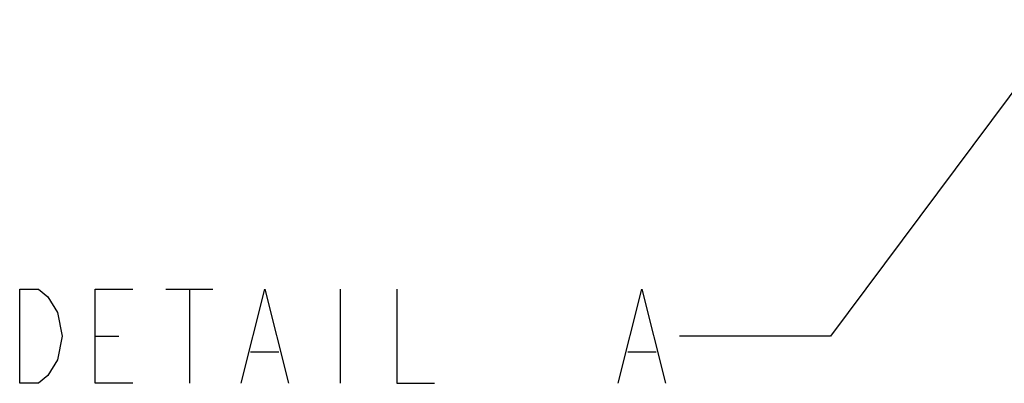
# Model space of a CAD drawing. Header units: inches. Extents: x 0 to 117, y 0 to 83.
# Tile 69 of 75: x 67 to 75, y 51 to 54. Entities that reach past the tile are written whole.
import ezdxf

# ---------------------------------------------------------------- set-up
doc = ezdxf.new("R2010")
doc.units = ezdxf.units.IN
doc.header["$LTSCALE"] = 6.431102
doc.header["$MEASUREMENT"] = 0
doc.layers.get('0').update_dxf_attribs({"linetype": 'CONTINUOUS'})
doc.styles.get("Standard").update_dxf_attribs({"font": 'txt', "width": 0.8})
doc.dimstyles.get("Standard").update_dxf_attribs({"dimtxt": 0.78125, "dimasz": 0.15, "dimexe": 0.18, "dimexo": 0.0625, "dimgap": 0.09, "dimtad": 1, "dimdec": 1, "dimzin": 4, "dimdsep": 46, "dimtxsty": 'STANDARD', "dimblk": '_FILLED', "dimblk1": '_FILLED', "dimblk2": '_FILLED', "dimcen": 0.09, "dimadec": 0, "dimazin": 0, "dimtp": 0.1, "dimtm": 0.1, "dimtfac": 1, "dimtdec": 1, "dimtofl": 0, "dimtmove": 0, "dimatfit": 3, "dimldrblk": '_FILLED', "dimfxl": 1, "dimtolj": 1, "dimtzin": 4, "dimarcsym": 0})

# ---------------------------------------------------------------- blocks, each defined once
blk = doc.blocks.new('_FILLED')
at = {"color": 0, "linetype": 'BYBLOCK'}
blk.add_solid([(0, 0), (-1, 0.133), (-1, -0.133)], dxfattribs=at)

msp = doc.modelspace()

# ---------------------------------------------------------------- linework, layer by layer
at = {"color": 7, "linetype": 'CONTINUOUS'}
for p, q in [((67.9249, 51.9023), (68.3155, 51.9023)), ((68.1202, 51.9023), (68.1202, 51.121)), ((69.3702, 51.9023), (69.3702, 51.121)), ((67.3389, 51.5116), (67.5342, 51.5116)), ((68.628, 51.3814), (68.8624, 51.3814)), ((71.753, 51.3814), (71.9874, 51.3814))]:
    msp.add_line(p, q, dxfattribs=at)
for points in [[(66.9483, 51.1861), (66.8702, 51.121), (66.7139, 51.121), (66.7139, 51.9023)], [(66.7139, 51.9023), (66.8702, 51.9023), (66.9483, 51.8372), (67.0264, 51.707)], [(67.6514, 51.121), (67.3389, 51.121), (67.3389, 51.9023), (67.6514, 51.9023)], [(68.5499, 51.121), (68.7452, 51.9023), (68.9405, 51.121)], [(69.8389, 51.9023), (69.8389, 51.121), (70.1514, 51.121)], [(71.6749, 51.121), (71.8702, 51.9023), (72.0655, 51.121)], [(67.0264, 51.707), (67.0655, 51.5116), (67.0264, 51.3163), (66.9483, 51.1861)]]:
    msp.add_lwpolyline(points, dxfattribs=at)

# ---------------------------------------------------------------- leaders
msp.add_leader([(75.3906, 54.135), (73.4327, 51.5116), (72.1827, 51.5116)], dimstyle='STANDARD', override={"dimtad": 0}, dxfattribs=at)

doc.saveas('drawing.dxf')
